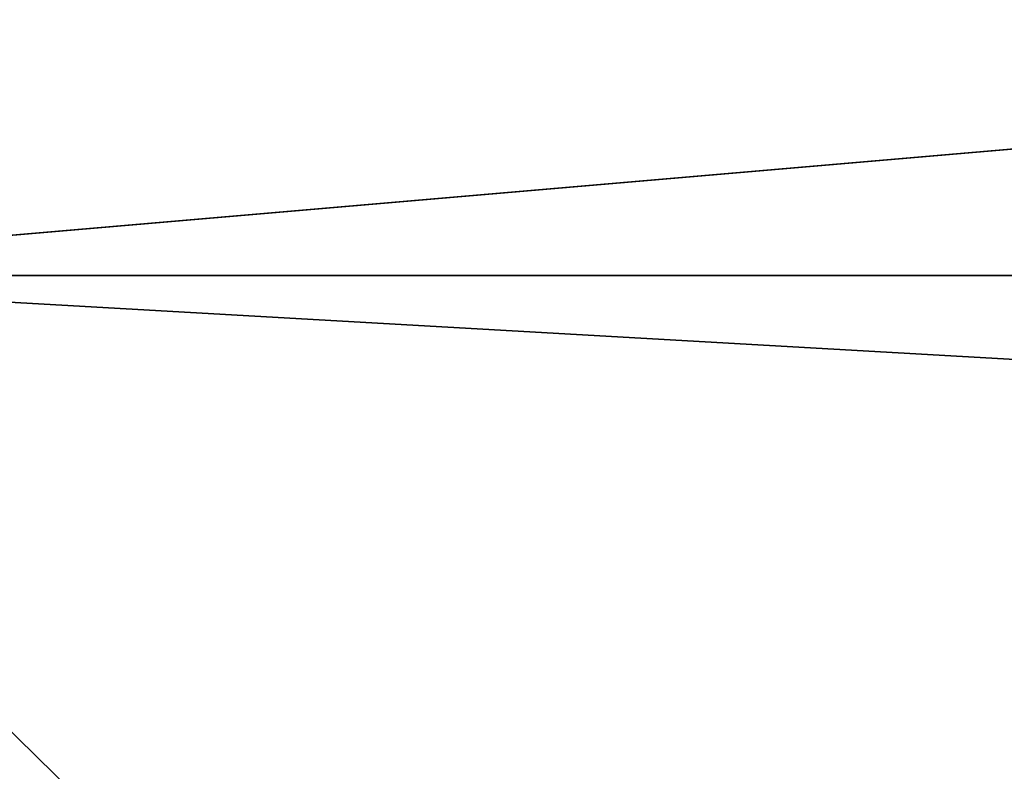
# Model space of a CAD drawing. Header units: millimetres. Extents: x -99 to 221, y -61 to 39.
# Tile 36 of 256: x -4.2958 to -4.2243, y -36.7455 to -36.6909. Entities that reach past the tile are written whole.
import ezdxf

# ---------------------------------------------------------------- set-up
doc = ezdxf.new("R2010")
doc.units = ezdxf.units.MM
doc.header["$LTSCALE"] = 33.374815
for name, color, linetype in [('1', 7, 'CONTINUOUS'), ('2', 7, 'CONTINUOUS'), ('8', 7, 'CONTINUOUS'), ('9', 7, 'CONTINUOUS')]:
    doc.layers.add(name, color=color, linetype=linetype)

msp = doc.modelspace()

# ---------------------------------------------------------------- linework, layer by layer
at = {"layer": '1', "color": 7, "linetype": 'Continuous'}
for points in [[(-4.609864, 23, -12.155211), (-3.616827, 23, -12.486735), (-4.609809, -36.8, -12.155227), (-4.609864, 23, -12.155211)], [(-4.609809, -36.8, -12.155227), (-3.616827, 23, -12.486735), (-3.616772, -36.8, -12.48675), (-4.609809, -36.8, -12.155227)]]:
    msp.add_3dface(points, dxfattribs=at)
at = {"layer": '2', "color": 7, "linetype": 'Continuous'}
for points in [[(-3.616772, -36.8, 12.48675), (-4.609864, 23, 12.155211), (-4.609809, -36.8, 12.155227), (-3.616772, -36.8, 12.48675)], [(-3.616827, 23, 12.486735), (-4.609864, 23, 12.155211), (-3.616772, -36.8, 12.48675), (-3.616827, 23, 12.486735)]]:
    msp.add_3dface(points, dxfattribs=at)
at = {"layer": '8', "color": 3, "linetype": 'Continuous'}
for points in [[(-3.535464, -36.641022, -10.881039), (-4.330321, -36.709513, -10.45432), (-4.378282, -36.641022, -10.570107), (-3.535464, -36.641022, -10.881039)], [(-3.496736, -36.709513, -10.761846), (-4.330321, -36.709513, -10.45432), (-3.535464, -36.641022, -10.881039), (-3.496736, -36.709513, -10.761846)], [(-4.279116, -36.759453, -10.3307), (-5.076463, -36.759453, -9.963119), (-4.330321, -36.709513, -10.45432), (-4.279116, -36.759453, -10.3307)], [(-3.496736, -36.709513, -10.761846), (-4.279116, -36.759453, -10.3307), (-4.330321, -36.709513, -10.45432), (-3.496736, -36.709513, -10.761846)], [(-3.455388, -36.759453, -10.63459), (-4.279116, -36.759453, -10.3307), (-3.496736, -36.709513, -10.761846), (-3.455388, -36.759453, -10.63459)]]:
    msp.add_3dface(points, dxfattribs=at)
at = {"layer": '9', "color": 3, "linetype": 'Continuous'}
for points in [[(-4.330321, -36.709513, 10.45432), (-3.496736, -36.709513, 10.761846), (-4.378282, -36.641022, 10.570107), (-4.330321, -36.709513, 10.45432)], [(-4.378282, -36.641022, 10.570107), (-3.496736, -36.709513, 10.761846), (-3.535464, -36.641022, 10.881039), (-4.378282, -36.641022, 10.570107)], [(-5.137209, -36.709513, 10.08234), (-4.279116, -36.759453, 10.3307), (-4.330321, -36.709513, 10.45432), (-5.137209, -36.709513, 10.08234)], [(-5.076463, -36.759453, 9.963119), (-4.279116, -36.759453, 10.3307), (-5.137209, -36.709513, 10.08234), (-5.076463, -36.759453, 9.963119)], [(-4.279116, -36.759453, 10.3307), (-3.455388, -36.759453, 10.63459), (-4.330321, -36.709513, 10.45432), (-4.279116, -36.759453, 10.3307)], [(-4.330321, -36.709513, 10.45432), (-3.455388, -36.759453, 10.63459), (-3.496736, -36.709513, 10.761846), (-4.330321, -36.709513, 10.45432)]]:
    msp.add_3dface(points, dxfattribs=at)

doc.saveas('drawing.dxf')
